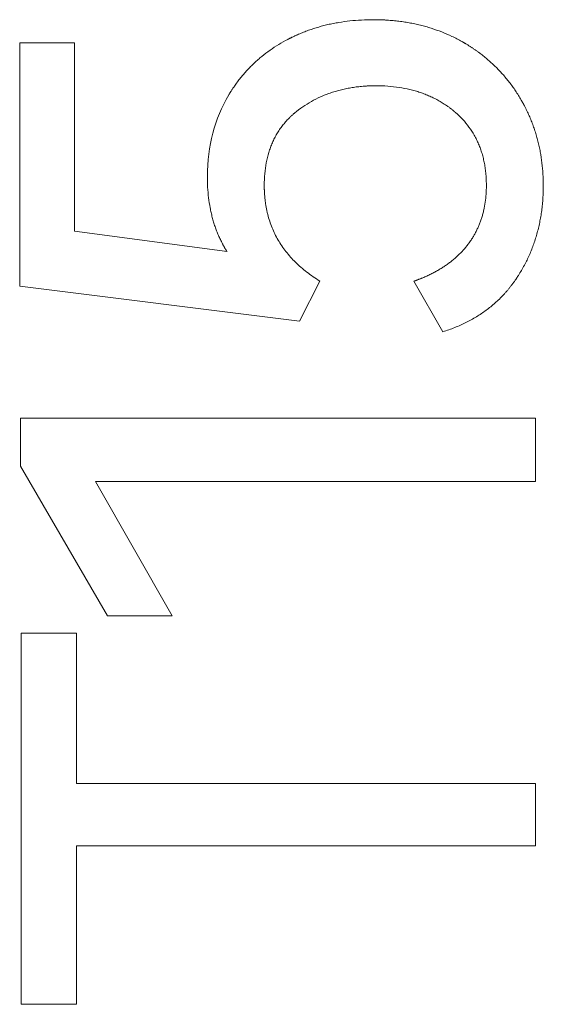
# Model space of a CAD drawing. Header units: inches. Extents: x 830 to 2171, y -969 to 167.
# Tile 14 of 27: x 1860.53 to 1862.03, y -733.59 to -730.77. Entities that reach past the tile are written whole.
import ezdxf

# ---------------------------------------------------------------- set-up
doc = ezdxf.new("R2010")
doc.units = ezdxf.units.IN
doc.header["$LTSCALE"] = 23.1
doc.header["$MEASUREMENT"] = 0
doc.layers.get('0').update_dxf_attribs({"lineweight": 18})

msp = doc.modelspace()

# ---------------------------------------------------------------- linework, layer by layer
at = {"color": 32, "linetype": 'Continuous', "lineweight": 0, "true_color": 0xcd6928}
for p, q in [((1860.5296, -731.5324), (1860.5296, -730.8366)), ((1860.5296, -730.8366), (1860.6864, -730.8366)), ((1860.6864, -730.8366), (1860.6864, -731.3755)), ((1861.1228, -731.4338), (1860.6864, -731.3755)), ((1861.3299, -731.6329), (1861.3882, -731.5183)), ((1861.6576, -731.5183), (1861.7401, -731.6631)), ((1860.5296, -731.5324), (1861.3299, -731.6329)), ((1860.5316, -732.0472), (1860.5316, -731.9105)), ((1860.5316, -731.9105), (1862.0055, -731.9105)), ((1862.0055, -731.9105), (1862.0055, -732.0915)), ((1860.5316, -732.0472), (1860.7809, -732.4755)), ((1860.9659, -732.4755), (1860.7467, -732.0915)), ((1862.0055, -732.0915), (1860.7467, -732.0915)), ((1860.9659, -732.4755), (1860.7809, -732.4755)), ((1860.5336, -733.5869), (1860.5336, -732.5253)), ((1860.5336, -732.5253), (1860.6924, -732.5253)), ((1860.6924, -732.5253), (1860.6924, -732.9551)), ((1860.6924, -732.9551), (1862.0055, -732.9551)), ((1862.0055, -732.9551), (1862.0055, -733.134)), ((1860.6924, -733.134), (1860.6924, -733.5869)), ((1862.0055, -733.134), (1860.6924, -733.134)), ((1860.6924, -733.5869), (1860.5336, -733.5869))]:
    msp.add_line(p, q, dxfattribs=at)
for points, knots in [([(1861.541, -730.7703), (1861.5296, -730.7703), (1861.5071, -730.7709), (1861.4743, -730.7735), (1861.4477, -730.7772), (1861.4268, -730.781), (1861.4114, -730.7844), (1861.3963, -730.7881), (1861.3813, -730.7923), (1861.3667, -730.7969), (1861.3546, -730.8011), (1861.3451, -730.8047), (1861.338, -730.8075), (1861.331, -730.8104), (1861.3252, -730.8129), (1861.3205, -730.815), (1861.3171, -730.8166), (1861.3137, -730.8182), (1861.3102, -730.8198), (1861.3074, -730.8212), (1861.3051, -730.8223), (1861.3034, -730.8231), (1861.302, -730.8239), (1861.3009, -730.8244), (1861.3001, -730.8249), (1861.2992, -730.8253), (1861.2985, -730.8257), (1861.298, -730.8259), (1861.2976, -730.8261), (1861.2973, -730.8263), (1861.2971, -730.8264), (1861.297, -730.8265), (1861.2968, -730.8265), (1861.2968, -730.8266), (1861.2967, -730.8266), (1861.2967, -730.8266)], [0, 0, 0, 0, 0.125, 0.25, 0.375, 0.4375, 0.500001, 0.562501, 0.625001, 0.687501, 0.750001, 0.781251, 0.812501, 0.843751, 0.875001, 0.890626, 0.906251, 0.921876, 0.937501, 0.953126, 0.960938, 0.968751, 0.976564, 0.98047, 0.984376, 0.988282, 0.992189, 0.994142, 0.996095, 0.997071, 0.998048, 0.999024, 0.999513, 0.999757, 1, 1, 1, 1]), ([(1861.7944, -730.8326), (1861.7852, -730.8274), (1861.7665, -730.8177), (1861.7373, -730.8051), (1861.7122, -730.7962), (1861.6916, -730.79), (1861.6759, -730.7858), (1861.6599, -730.7822), (1861.6437, -730.779), (1861.6272, -730.7763), (1861.6133, -730.7745), (1861.602, -730.7733), (1861.5935, -730.7725), (1861.5849, -730.7718), (1861.5777, -730.7714), (1861.5719, -730.771), (1861.5675, -730.7708), (1861.5631, -730.7707), (1861.5587, -730.7705), (1861.5551, -730.7705), (1861.5521, -730.7704), (1861.5499, -730.7704), (1861.5481, -730.7703), (1861.5466, -730.7703), (1861.5455, -730.7703), (1861.5444, -730.7703), (1861.5434, -730.7703), (1861.5427, -730.7703), (1861.5422, -730.7703), (1861.5419, -730.7703), (1861.5416, -730.7703), (1861.5413, -730.7703), (1861.5412, -730.7703), (1861.5411, -730.7703), (1861.541, -730.7703), (1861.541, -730.7703)], [0, 0, 0, 0, 0.125, 0.25, 0.375, 0.4375, 0.5, 0.5625, 0.625, 0.6875, 0.75, 0.78125, 0.8125, 0.84375, 0.875, 0.890625, 0.90625, 0.921875, 0.9375, 0.953125, 0.960938, 0.96875, 0.976563, 0.980469, 0.984375, 0.988281, 0.992188, 0.994141, 0.996094, 0.99707, 0.998047, 0.999023, 0.999512, 0.999756, 1, 1, 1, 1]), ([(1861.2967, -730.8266), (1861.2878, -730.8313), (1861.2704, -730.8411), (1861.2457, -730.8573), (1861.2263, -730.872), (1861.2115, -730.8845), (1861.2007, -730.8943), (1861.1903, -730.9044), (1861.1803, -730.9149), (1861.1707, -730.9257), (1861.1629, -730.935), (1861.1569, -730.9427), (1861.1524, -730.9485), (1861.1481, -730.9544), (1861.1446, -730.9595), (1861.1418, -730.9635), (1861.1397, -730.9666), (1861.1377, -730.9696), (1861.1357, -730.9728), (1861.134, -730.9754), (1861.1327, -730.9775), (1861.1317, -730.979), (1861.1309, -730.9804), (1861.1302, -730.9814), (1861.1297, -730.9822), (1861.1293, -730.983), (1861.1289, -730.9837), (1861.1285, -730.9842), (1861.1283, -730.9845), (1861.1282, -730.9848), (1861.1281, -730.985), (1861.128, -730.9852), (1861.1279, -730.9853), (1861.1279, -730.9853), (1861.1278, -730.9854), (1861.1278, -730.9854)], [0, 0, 0, 0, 0.125, 0.25, 0.375, 0.4375, 0.5, 0.5625, 0.625, 0.6875, 0.75, 0.78125, 0.8125, 0.84375, 0.875, 0.890625, 0.90625, 0.921875, 0.9375, 0.953125, 0.960938, 0.96875, 0.976563, 0.980469, 0.984375, 0.988281, 0.992188, 0.994141, 0.996094, 0.99707, 0.998047, 0.999023, 0.999512, 0.999756, 1, 1, 1, 1]), ([(1861.9663, -731.0035), (1861.9612, -730.9945), (1861.9505, -730.9768), (1861.9328, -730.9518), (1861.9168, -730.9322), (1861.9032, -730.9172), (1861.8927, -730.9064), (1861.8817, -730.8959), (1861.8704, -730.8857), (1861.8587, -730.8759), (1861.8486, -730.8681), (1861.8404, -730.862), (1861.8341, -730.8575), (1861.8277, -730.8531), (1861.8223, -730.8496), (1861.818, -730.8467), (1861.8147, -730.8447), (1861.8114, -730.8426), (1861.808, -730.8405), (1861.8052, -730.8389), (1861.803, -730.8375), (1861.8013, -730.8365), (1861.7998, -730.8357), (1861.7987, -730.835), (1861.7978, -730.8346), (1861.797, -730.8341), (1861.7963, -730.8337), (1861.7957, -730.8333), (1861.7953, -730.8331), (1861.7951, -730.833), (1861.7948, -730.8328), (1861.7947, -730.8327), (1861.7945, -730.8327), (1861.7945, -730.8326), (1861.7944, -730.8326), (1861.7944, -730.8326)], [0, 0, 0, 0, 0.125, 0.25, 0.375, 0.4375, 0.5, 0.5625, 0.625, 0.6875, 0.75, 0.78125, 0.8125, 0.84375, 0.875, 0.890625, 0.90625, 0.921875, 0.9375, 0.953125, 0.960938, 0.96875, 0.976563, 0.980469, 0.984375, 0.988281, 0.992188, 0.994141, 0.996094, 0.99707, 0.998047, 0.999023, 0.999512, 0.999756, 1, 1, 1, 1]), ([(1861.3218, -731.0327), (1861.3295, -731.0266), (1861.3453, -731.0152), (1861.3704, -731.0003), (1861.3924, -730.9898), (1861.4107, -730.9825), (1861.4247, -730.9776), (1861.4391, -730.9733), (1861.4538, -730.9696), (1861.4689, -730.9664), (1861.4817, -730.9642), (1861.4921, -730.9628), (1861.5, -730.9619), (1861.5079, -730.9611), (1861.5146, -730.9605), (1861.52, -730.9602), (1861.5241, -730.9599), (1861.5282, -730.9597), (1861.5323, -730.9596), (1861.5358, -730.9595), (1861.5386, -730.9594), (1861.5406, -730.9594), (1861.5424, -730.9593), (1861.5438, -730.9593), (1861.5448, -730.9593), (1861.5459, -730.9593), (1861.5467, -730.9593), (1861.5474, -730.9593), (1861.5479, -730.9593), (1861.5482, -730.9593), (1861.5485, -730.9593), (1861.5487, -730.9593), (1861.5489, -730.9593), (1861.5489, -730.9593), (1861.549, -730.9593), (1861.549, -730.9593)], [0, 0, 0, 0, 0.125, 0.25, 0.375, 0.4375, 0.500001, 0.562501, 0.625001, 0.687501, 0.750001, 0.781251, 0.812501, 0.843751, 0.875001, 0.890626, 0.906251, 0.921876, 0.937501, 0.953126, 0.960938, 0.968751, 0.976564, 0.98047, 0.984376, 0.988282, 0.992189, 0.994142, 0.996095, 0.997071, 0.998048, 0.999024, 0.999513, 0.999757, 1, 1, 1, 1]), ([(1861.549, -730.9593), (1861.5606, -730.9593), (1861.5832, -730.9601), (1861.6155, -730.9637), (1861.6412, -730.9687), (1861.661, -730.9739), (1861.6754, -730.9784), (1861.6894, -730.9834), (1861.703, -730.9891), (1861.7162, -730.9954), (1861.7269, -731.0011), (1861.7353, -731.006), (1861.7414, -731.0098), (1861.7475, -731.0137), (1861.7525, -731.0171), (1861.7564, -731.0199), (1861.7593, -731.0221), (1861.7622, -731.0242), (1861.7651, -731.0265), (1861.7675, -731.0283), (1861.7693, -731.0299), (1861.7708, -731.031), (1861.7719, -731.032), (1861.7729, -731.0328), (1861.7735, -731.0333), (1861.7742, -731.0339), (1861.7748, -731.0344), (1861.7753, -731.0348), (1861.7756, -731.0351), (1861.7758, -731.0353), (1861.776, -731.0354), (1861.7761, -731.0355), (1861.7762, -731.0356), (1861.7763, -731.0357), (1861.7763, -731.0357), (1861.7763, -731.0357)], [0, 0, 0, 0, 0.125, 0.25, 0.375, 0.4375, 0.500001, 0.562501, 0.625001, 0.687501, 0.750001, 0.781251, 0.812501, 0.843751, 0.875001, 0.890626, 0.906251, 0.921876, 0.937501, 0.953126, 0.960939, 0.968751, 0.976564, 0.98047, 0.984376, 0.988282, 0.992189, 0.994142, 0.996095, 0.997071, 0.998048, 0.999024, 0.999513, 0.999757, 1, 1, 1, 1]), ([(1862.0276, -731.2448), (1862.0276, -731.2337), (1862.027, -731.2119), (1862.0241, -731.1798), (1862.0201, -731.1537), (1862.016, -731.1333), (1862.0124, -731.1181), (1862.0083, -731.1031), (1862.0038, -731.0883), (1861.9987, -731.0737), (1861.9941, -731.0617), (1861.9902, -731.0522), (1861.9872, -731.0451), (1861.984, -731.038), (1861.9813, -731.0322), (1861.979, -731.0275), (1861.9773, -731.0241), (1861.9755, -731.0206), (1861.9737, -731.0172), (1861.9722, -731.0143), (1861.971, -731.012), (1861.9701, -731.0103), (1861.9693, -731.0089), (1861.9687, -731.0078), (1861.9682, -731.0069), (1861.9677, -731.006), (1861.9673, -731.0053), (1861.967, -731.0048), (1861.9668, -731.0044), (1861.9667, -731.0041), (1861.9666, -731.0039), (1861.9665, -731.0038), (1861.9664, -731.0036), (1861.9664, -731.0036), (1861.9663, -731.0035), (1861.9663, -731.0035)], [0, 0, 0, 0, 0.125, 0.25, 0.375, 0.4375, 0.5, 0.5625, 0.625, 0.6875, 0.75, 0.78125, 0.8125, 0.84375, 0.875, 0.890625, 0.90625, 0.921875, 0.9375, 0.953125, 0.960938, 0.96875, 0.976563, 0.980469, 0.984375, 0.988281, 0.992188, 0.994141, 0.996094, 0.99707, 0.998047, 0.999023, 0.999512, 0.999756, 1, 1, 1, 1]), ([(1861.2293, -731.2448), (1861.2293, -731.2332), (1861.2303, -731.2108), (1861.2347, -731.1791), (1861.2407, -731.1545), (1861.247, -731.1358), (1861.2524, -731.1222), (1861.2586, -731.1092), (1861.2654, -731.0967), (1861.273, -731.0848), (1861.28, -731.0752), (1861.2859, -731.0678), (1861.2904, -731.0624), (1861.2952, -731.0571), (1861.2994, -731.0528), (1861.3027, -731.0495), (1861.3053, -731.047), (1861.308, -731.0445), (1861.3107, -731.0421), (1861.3129, -731.0401), (1861.3148, -731.0385), (1861.3161, -731.0373), (1861.3173, -731.0364), (1861.3183, -731.0356), (1861.319, -731.035), (1861.3197, -731.0344), (1861.3203, -731.0339), (1861.3207, -731.0336), (1861.321, -731.0333), (1861.3213, -731.0331), (1861.3215, -731.033), (1861.3216, -731.0329), (1861.3217, -731.0328), (1861.3218, -731.0327), (1861.3218, -731.0327), (1861.3218, -731.0327)], [0, 0, 0, 0, 0.125, 0.25, 0.375, 0.4375, 0.500001, 0.562501, 0.625001, 0.687501, 0.750001, 0.781251, 0.812501, 0.843751, 0.875001, 0.890626, 0.906251, 0.921876, 0.937501, 0.953126, 0.960939, 0.968751, 0.976564, 0.98047, 0.984376, 0.988282, 0.992189, 0.994142, 0.996095, 0.997071, 0.998048, 0.999024, 0.999513, 0.999757, 1, 1, 1, 1]), ([(1861.7763, -731.0357), (1861.7837, -731.042), (1861.7975, -731.0553), (1861.8154, -731.077), (1861.8281, -731.0966), (1861.8368, -731.1131), (1861.8427, -731.126), (1861.8479, -731.1393), (1861.8524, -731.153), (1861.8562, -731.1672), (1861.8588, -731.1794), (1861.8605, -731.1894), (1861.8616, -731.197), (1861.8626, -731.2047), (1861.8632, -731.2112), (1861.8637, -731.2164), (1861.8639, -731.2204), (1861.8642, -731.2244), (1861.8644, -731.2284), (1861.8645, -731.2318), (1861.8646, -731.2345), (1861.8646, -731.2366), (1861.8647, -731.2383), (1861.8647, -731.2396), (1861.8647, -731.2407), (1861.8647, -731.2417), (1861.8647, -731.2426), (1861.8647, -731.2432), (1861.8647, -731.2437), (1861.8647, -731.244), (1861.8647, -731.2443), (1861.8647, -731.2445), (1861.8647, -731.2447), (1861.8647, -731.2447), (1861.8647, -731.2448), (1861.8647, -731.2448)], [0, 0, 0, 0, 0.125, 0.25, 0.375, 0.4375, 0.500001, 0.562501, 0.625001, 0.687501, 0.750001, 0.781251, 0.812501, 0.843751, 0.875001, 0.890626, 0.906251, 0.921876, 0.937501, 0.953126, 0.960938, 0.968751, 0.976563, 0.98047, 0.984376, 0.988282, 0.992188, 0.994142, 0.996095, 0.997071, 0.998048, 0.999024, 0.999513, 0.999757, 1, 1, 1, 1]), ([(1861.0665, -731.2187), (1861.0665, -731.2293), (1861.0671, -731.25), (1861.0697, -731.2798), (1861.0734, -731.3037), (1861.0772, -731.3222), (1861.0805, -731.3358), (1861.0842, -731.3491), (1861.0884, -731.3621), (1861.093, -731.3748), (1861.0972, -731.3852), (1861.1008, -731.3933), (1861.1036, -731.3993), (1861.1066, -731.4052), (1861.1091, -731.4101), (1861.1112, -731.414), (1861.1127, -731.4169), (1861.1143, -731.4197), (1861.116, -731.4226), (1861.1174, -731.425), (1861.1185, -731.4268), (1861.1193, -731.4282), (1861.1201, -731.4294), (1861.1206, -731.4303), (1861.1211, -731.431), (1861.1215, -731.4317), (1861.1219, -731.4323), (1861.1222, -731.4328), (1861.1223, -731.4331), (1861.1225, -731.4333), (1861.1226, -731.4335), (1861.1227, -731.4336), (1861.1228, -731.4337), (1861.1228, -731.4338), (1861.1228, -731.4338), (1861.1228, -731.4338)], [0, 0, 0, 0, 0.125, 0.25, 0.375, 0.4375, 0.5, 0.5625, 0.625, 0.6875, 0.75, 0.78125, 0.8125, 0.84375, 0.875, 0.890625, 0.90625, 0.921875, 0.9375, 0.953125, 0.960938, 0.96875, 0.976563, 0.980469, 0.984375, 0.988282, 0.992188, 0.994141, 0.996094, 0.997071, 0.998047, 0.999024, 0.999512, 0.999756, 1, 1, 1, 1]), ([(1861.3882, -731.5183), (1861.375, -731.5101), (1861.3502, -731.4929), (1861.3179, -731.4646), (1861.2951, -731.4391), (1861.2794, -731.4175), (1861.2688, -731.4007), (1861.2595, -731.3833), (1861.2515, -731.3654), (1861.2446, -731.3468), (1861.24, -731.3308), (1861.2369, -731.3177), (1861.2349, -731.3077), (1861.2331, -731.2976), (1861.232, -731.2891), (1861.2312, -731.2822), (1861.2307, -731.2769), (1861.2303, -731.2717), (1861.2299, -731.2664), (1861.2297, -731.2619), (1861.2296, -731.2583), (1861.2295, -731.2557), (1861.2294, -731.2534), (1861.2294, -731.2516), (1861.2294, -731.2502), (1861.2293, -731.2489), (1861.2293, -731.2478), (1861.2293, -731.2468), (1861.2293, -731.2463), (1861.2293, -731.2458), (1861.2293, -731.2455), (1861.2293, -731.2452), (1861.2293, -731.245), (1861.2293, -731.2449), (1861.2293, -731.2448), (1861.2293, -731.2448)], [0, 0, 0, 0, 0.125, 0.25, 0.375, 0.4375, 0.500001, 0.562501, 0.625001, 0.687501, 0.750001, 0.781251, 0.812501, 0.843751, 0.875001, 0.890626, 0.906251, 0.921876, 0.937501, 0.953126, 0.960939, 0.968751, 0.976564, 0.98047, 0.984376, 0.988282, 0.992189, 0.994142, 0.996095, 0.997071, 0.998048, 0.999024, 0.999513, 0.999757, 1, 1, 1, 1]), ([(1861.8647, -731.2448), (1861.8647, -731.253), (1861.8642, -731.2691), (1861.8617, -731.2924), (1861.8583, -731.3111), (1861.8547, -731.3256), (1861.8517, -731.3362), (1861.8482, -731.3466), (1861.8443, -731.3567), (1861.84, -731.3666), (1861.8361, -731.3747), (1861.8328, -731.3811), (1861.8302, -731.3858), (1861.8275, -731.3904), (1861.8252, -731.3942), (1861.8233, -731.3972), (1861.8218, -731.3995), (1861.8203, -731.4017), (1861.8188, -731.404), (1861.8175, -731.4058), (1861.8165, -731.4073), (1861.8157, -731.4084), (1861.8151, -731.4093), (1861.8145, -731.41), (1861.8141, -731.4105), (1861.8137, -731.4111), (1861.8134, -731.4115), (1861.8131, -731.4119), (1861.813, -731.4121), (1861.8128, -731.4123), (1861.8127, -731.4124), (1861.8126, -731.4125), (1861.8126, -731.4126), (1861.8125, -731.4127), (1861.8125, -731.4127), (1861.8125, -731.4127)], [0, 0, 0, 0, 0.125, 0.25, 0.375, 0.437499, 0.499999, 0.562499, 0.624999, 0.687499, 0.749999, 0.781249, 0.812499, 0.843749, 0.874999, 0.890624, 0.906249, 0.921874, 0.937499, 0.953124, 0.960936, 0.968749, 0.976561, 0.980468, 0.984374, 0.98828, 0.992186, 0.994139, 0.996093, 0.997069, 0.998046, 0.999022, 0.99951, 0.999755, 1, 1, 1, 1]), ([(1861.9542, -731.5052), (1861.9603, -731.4958), (1861.9718, -731.4765), (1861.9867, -731.4466), (1861.9972, -731.4208), (1862.0044, -731.3996), (1862.0093, -731.3834), (1862.0136, -731.367), (1862.0174, -731.3504), (1862.0205, -731.3334), (1862.0227, -731.3191), (1862.0241, -731.3075), (1862.025, -731.2987), (1862.0258, -731.2899), (1862.0264, -731.2825), (1862.0267, -731.2765), (1862.027, -731.272), (1862.0272, -731.2675), (1862.0273, -731.263), (1862.0274, -731.2593), (1862.0275, -731.2562), (1862.0275, -731.2539), (1862.0276, -731.252), (1862.0276, -731.2505), (1862.0276, -731.2494), (1862.0276, -731.2482), (1862.0276, -731.2473), (1862.0276, -731.2465), (1862.0276, -731.246), (1862.0276, -731.2457), (1862.0276, -731.2454), (1862.0276, -731.2451), (1862.0276, -731.245), (1862.0276, -731.2449), (1862.0276, -731.2448), (1862.0276, -731.2448)], [0, 0, 0, 0, 0.125, 0.25, 0.375, 0.4375, 0.500001, 0.562501, 0.625001, 0.687501, 0.750001, 0.781251, 0.812501, 0.843751, 0.875001, 0.890626, 0.906251, 0.921876, 0.937501, 0.953126, 0.960939, 0.968751, 0.976564, 0.98047, 0.984376, 0.988282, 0.992189, 0.994142, 0.996095, 0.997071, 0.998048, 0.999025, 0.999513, 0.999757, 1, 1, 1, 1]), ([(1861.8125, -731.4127), (1861.8082, -731.4185), (1861.799, -731.4297), (1861.7836, -731.4454), (1861.7694, -731.4577), (1861.7573, -731.467), (1861.7478, -731.4738), (1861.7379, -731.4802), (1861.7276, -731.4865), (1861.7169, -731.4924), (1861.7077, -731.4972), (1861.7001, -731.5008), (1861.6944, -731.5035), (1861.6885, -731.5062), (1861.6835, -731.5083), (1861.6795, -731.51), (1861.6764, -731.5112), (1861.6733, -731.5124), (1861.6703, -731.5136), (1861.6676, -731.5146), (1861.6656, -731.5154), (1861.664, -731.516), (1861.6627, -731.5165), (1861.6616, -731.5169), (1861.6608, -731.5172), (1861.66, -731.5174), (1861.6593, -731.5177), (1861.6588, -731.5179), (1861.6585, -731.518), (1861.6582, -731.5181), (1861.658, -731.5182), (1861.6579, -731.5182), (1861.6577, -731.5183), (1861.6577, -731.5183), (1861.6576, -731.5183), (1861.6576, -731.5183)], [0, 0, 0, 0, 0.125, 0.25, 0.375, 0.4375, 0.5, 0.5625, 0.625, 0.6875, 0.75, 0.78125, 0.8125, 0.84375, 0.875, 0.890625, 0.90625, 0.921875, 0.9375, 0.953125, 0.960938, 0.96875, 0.976563, 0.980469, 0.984375, 0.988281, 0.992188, 0.994141, 0.996094, 0.99707, 0.998047, 0.999023, 0.999512, 0.999756, 1, 1, 1, 1]), ([(1861.7401, -731.6631), (1861.7518, -731.6594), (1861.7746, -731.6513), (1861.8066, -731.637), (1861.8316, -731.6232), (1861.8505, -731.6111), (1861.8642, -731.6015), (1861.8773, -731.5913), (1861.8899, -731.5807), (1861.902, -731.5694), (1861.9116, -731.5596), (1861.919, -731.5515), (1861.9244, -731.5453), (1861.9297, -731.539), (1861.934, -731.5336), (1861.9374, -731.5292), (1861.9399, -731.5258), (1861.9424, -731.5225), (1861.9448, -731.5191), (1861.9468, -731.5162), (1861.9484, -731.5139), (1861.9496, -731.5122), (1861.9506, -731.5108), (1861.9513, -731.5096), (1861.9519, -731.5087), (1861.9525, -731.5078), (1861.953, -731.5071), (1861.9534, -731.5065), (1861.9536, -731.5062), (1861.9538, -731.5059), (1861.9539, -731.5056), (1861.954, -731.5055), (1861.9541, -731.5053), (1861.9542, -731.5053), (1861.9542, -731.5052), (1861.9542, -731.5052)], [0, 0, 0, 0, 0.125, 0.25, 0.375, 0.4375, 0.500001, 0.562501, 0.625001, 0.687501, 0.750001, 0.781251, 0.812501, 0.843751, 0.875001, 0.890626, 0.906251, 0.921876, 0.937501, 0.953126, 0.960938, 0.968751, 0.976564, 0.98047, 0.984376, 0.988282, 0.992189, 0.994142, 0.996095, 0.997071, 0.998048, 0.999024, 0.999513, 0.999757, 1, 1, 1, 1])]:
    msp.add_open_spline(points, degree=3, knots=knots, dxfattribs=at)
msp.add_open_spline([(1861.1278, -730.9854), (1861.0869, -731.0538), (1861.0665, -731.1315), (1861.0665, -731.2187)], degree=3, dxfattribs=at)

doc.saveas('drawing.dxf')
